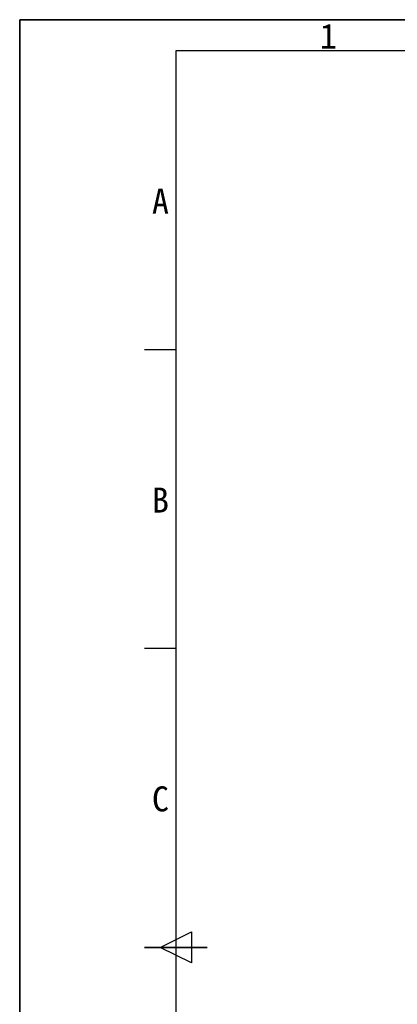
# Model space of a CAD drawing. Header units: millimetres. Extents: x 0 to 423, y 0 to 297.
# Tile 5 of 39: x 0 to 60, y 139 to 297. Entities that reach past the tile are written whole.
import ezdxf

# ---------------------------------------------------------------- set-up
doc = ezdxf.new("R2010")
doc.units = ezdxf.units.MM
doc.styles.add('SLDTEXTSTYLE1', font='SIMSUN.TTC')

# ---------------------------------------------------------------- blocks, each defined once
blk = doc.blocks.new('SW_NOTE_0')
at = {"color": 0, "linetype": 'Continuous', "lineweight": 18, "insert": (1.19, 4.65), "char_height": 4, "attachment_point": 2, "style": 'SLDTEXTSTYLE1'}
blk.add_mtext('A', dxfattribs=at)
blk = doc.blocks.new('SW_NOTE_0_1')
at = {"color": 0, "linetype": 'Continuous', "lineweight": 18, "insert": (1.19, 4.65), "char_height": 4, "attachment_point": 2, "style": 'SLDTEXTSTYLE1'}
blk.add_mtext('B', dxfattribs=at)
blk = doc.blocks.new('SW_NOTE_0_2')
at = {"color": 0, "linetype": 'Continuous', "lineweight": 18, "insert": (1.19, 4.65), "char_height": 4, "attachment_point": 2, "style": 'SLDTEXTSTYLE1'}
blk.add_mtext('C', dxfattribs=at)
blk = doc.blocks.new('SW_NOTE_0_13')
at = {"color": 0, "linetype": 'Continuous', "lineweight": 18, "insert": (1.19, 4.65), "char_height": 4, "attachment_point": 2, "style": 'SLDTEXTSTYLE1'}
blk.add_mtext('1', dxfattribs=at)
blk = doc.blocks.new('GB_A3_A')
for p, q in [((10, 297), (0, 297)), ((0, 297), (0, 287))]:
    blk.add_line(p, q)
at = {"color": 3, "lineweight": 35, "true_color": 0x00ff00}
for p, q in [((0, 297), (420, 297)), ((0, 0), (0, 297)), ((20, 148.5), (30, 148.5))]:
    blk.add_line(p, q, dxfattribs=at)
at = {"lineweight": 25}
for p, q in [((415, 292), (25, 292)), ((25, 292), (25, 5))]:
    blk.add_line(p, q, dxfattribs=at)
at = {"color": 1, "lineweight": 25}
for p, q in [((25, 244.17), (20, 244.17)), ((25, 196.33), (20, 196.33)), ((22.5, 148.5), (27.5, 151)), ((27.5, 151), (27.5, 146)), ((27.5, 146), (22.5, 148.5))]:
    blk.add_line(p, q, dxfattribs=at)
at = {"color": 190, "linetype": 'Continuous', "lineweight": 18, "true_color": 0x8000ff}
for name, p in [('SW_NOTE_0_13', (48.21, 291.7)), ('SW_NOTE_0', (21.34, 265.28)), ('SW_NOTE_0_1', (21.34, 217.45)), ('SW_NOTE_0_2', (21.34, 169.62))]:
    blk.add_blockref(name, p, dxfattribs=at)

msp = doc.modelspace()

# ---------------------------------------------------------------- block references
at = {"color": 7, "linetype": 'Continuous'}
msp.add_blockref('GB_A3_A', (0, 0), dxfattribs=at)

doc.saveas('drawing.dxf')
